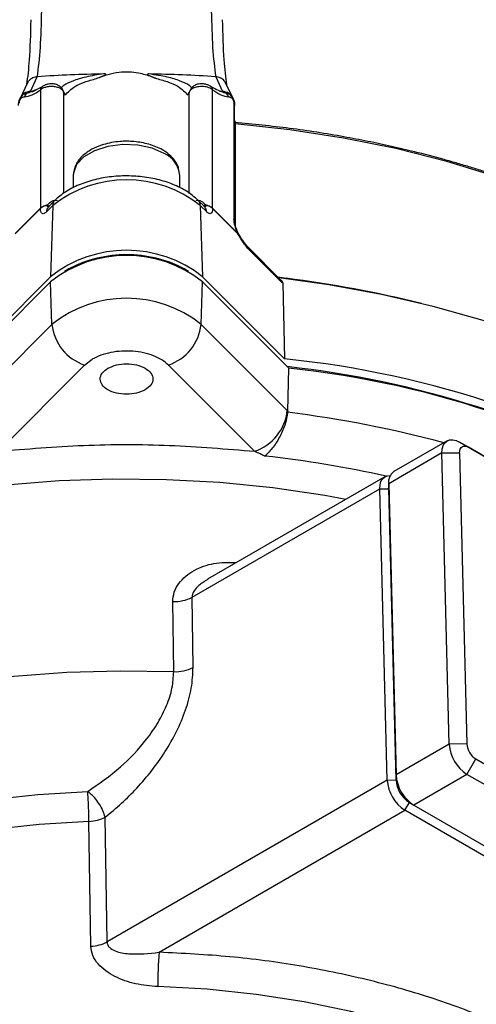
# Model space of a CAD drawing. Header units: millimetres. Extents: x 30 to 405, y 11 to 273.
# Tile 14 of 25: x 355 to 373, y 45 to 85. Entities that reach past the tile are written whole.
import ezdxf

# ---------------------------------------------------------------- set-up
doc = ezdxf.new("R2010")
doc.units = ezdxf.units.MM

msp = doc.modelspace()

# ---------------------------------------------------------------- linework, layer by layer
at = {"color": 7, "linetype": 'Continuous', "lineweight": 25}
for p, q in [((354.918861, 82.018057), (354.63639, 81.419447)), ((355.0507, 81.703809), (355.326523, 82.287561)), ((355.326522, 82.287561), (355.327695, 82.287639)), ((362.438322, 82.287639), (362.439494, 82.287561)), ((362.439494, 82.287561), (362.715317, 81.703809)), ((363.129627, 81.419447), (362.847156, 82.018057)), ((355.290935, 81.772775), (355.015477, 81.665138)), ((355.015477, 81.665138), (355.0507, 81.703809)), ((355.512903, 81.890303), (355.102226, 81.672858)), ((355.449996, 81.765215), (355.450012, 77.046836)), ((356.383008, 81.648321), (356.355658, 81.725708)), ((356.383008, 77.63856), (356.383008, 81.648321)), ((361.383008, 77.638596), (361.383008, 81.648321)), ((362.474697, 81.772926), (362.253114, 81.890303)), ((362.316005, 77.046836), (362.316021, 81.765215)), ((362.75054, 81.665138), (362.423079, 81.793096)), ((362.715317, 81.703809), (362.75054, 81.665138)), ((363.15698, 81.236515), (363.15698, 76.611194)), ((363.190473, 76.539034), (363.190473, 81.164354)), ((363.210181, 80.51233), (363.190473, 80.516217)), ((356.758008, 78.358669), (356.758008, 77.856918)), ((361.008008, 77.871767), (361.008008, 78.358669)), ((356.021549, 77.353673), (355.766706, 77.098858)), ((361.99931, 77.098858), (361.744468, 77.353673)), ((355.449925, 77.04082), (354.443885, 76.034889)), ((354.454882, 76.051814), (355.450012, 77.046836)), ((355.450012, 77.046836), (355.449925, 77.04082)), ((355.942261, 77.156471), (355.687419, 76.901655)), ((355.942261, 77.156471), (355.85192, 74.316577)), ((361.823755, 77.156471), (361.914097, 74.316577)), ((362.078598, 76.901655), (361.823755, 77.156471)), ((362.316092, 77.04082), (362.316005, 77.046836)), ((362.316005, 77.046836), (363.311135, 76.051814)), ((363.322132, 76.034889), (362.316092, 77.04082)), ((363.311135, 76.051814), (363.322132, 76.034889)), ((363.329652, 76.067858), (363.320864, 76.086037)), ((365.053888, 74.175416), (363.734813, 75.494349)), ((365.093532, 74.076815), (363.774457, 75.395747)), ((356.584538, 74.632771), (356.412829, 74.533613)), ((361.353188, 74.533613), (361.181479, 74.632771)), ((352.582097, 71.047108), (355.85192, 74.316577)), ((361.914097, 74.316577), (365.18392, 71.047108)), ((365.090716, 74.290283), (365.244928, 74.259196)), ((355.85816, 74.116245), (352.417912, 70.67637)), ((355.910895, 72.423368), (355.85816, 74.116245)), ((361.855122, 72.423368), (361.907857, 74.116245)), ((365.348105, 70.67637), (361.907857, 74.116245)), ((365.112172, 74.058614), (365.093532, 74.076815)), ((365.112172, 74.058614), (365.18392, 71.047108)), ((352.475955, 68.9888), (355.910895, 72.423368)), ((361.855122, 72.423368), (365.290061, 68.9888)), ((357.209361, 70.802117), (357.516481, 71.033174)), ((357.209361, 70.802117), (353.774422, 67.367549)), ((363.991595, 67.367549), (360.556655, 70.802117)), ((365.308787, 68.969937), (365.348105, 70.67637)), ((365.290061, 68.9888), (365.308787, 68.969937)), ((365.308787, 68.969937), (365.306129, 68.921196)), ((371.662599, 67.780024), (369.541279, 66.555412)), ((372.516112, 67.526348), (372.162558, 67.730516)), ((372.162558, 67.730516), (379.658915, 63.402961)), ((379.658833, 63.402942), (372.516112, 67.526348)), ((371.455763, 67.297776), (369.334442, 66.073164)), ((371.455763, 67.297776), (372.162714, 67.309978)), ((371.749573, 55.69659), (371.455763, 67.297776)), ((372.162714, 67.309978), (372.456524, 55.708791)), ((369.187725, 66.35131), (362.11009, 62.265478)), ((369.334131, 66.097567), (369.334131, 65.893465)), ((369.334365, 65.875162), (369.334442, 66.073164)), ((369.334442, 66.073164), (369.628253, 54.471977)), ((361.498602, 61.549629), (368.980889, 65.869062)), ((368.980889, 65.869062), (369.334365, 65.875162)), ((369.274699, 54.267877), (368.980889, 65.869062)), ((369.334365, 65.875162), (369.334131, 65.893465)), ((369.628175, 54.273976), (369.334365, 65.875162)), ((360.762369, 58.587371), (360.725554, 61.381889)), ((361.536984, 58.755051), (361.498602, 61.549629)), ((372.456524, 55.708791), (371.749573, 55.69659)), ((371.749573, 55.69659), (369.628253, 54.471977)), ((372.456368, 54.496248), (372.809922, 55.10862)), ((372.809922, 55.10862), (387.736055, 46.491947)), ((369.274699, 54.267877), (358.105064, 47.819784)), ((369.274699, 54.267877), (369.628175, 54.273978)), ((369.628175, 54.273976), (369.628253, 54.471977)), ((372.456368, 54.496248), (370.335048, 53.271636)), ((387.382502, 45.879575), (372.456368, 54.496248)), ((369.981495, 53.067536), (370.158271, 53.373722)), ((370.158271, 53.37372), (370.335048, 53.271636)), ((360.178404, 47.408332), (369.981495, 53.067536)), ((384.907628, 44.450862), (369.981495, 53.067536)), ((370.335048, 53.271636), (385.261181, 44.654962)), ((357.458114, 47.65181), (357.383056, 52.620743)), ((358.105064, 47.819784), (358.027318, 52.788621))]:
    msp.add_line(p, q, dxfattribs=at)
at = {"color": 8, "linetype": 'Continuous', "lineweight": 25}
for p, q in [((355.0507, 81.703809), (355.173777, 81.71193)), ((362.592068, 81.711941), (362.715317, 81.703809)), ((363.220457, 80.40644), (363.190473, 80.409555)), ((363.220457, 80.40644), (363.220457, 76.354295)), ((364.917836, 74.311453), (365.090716, 74.290283)), ((365.090716, 74.290283), (365.091146, 74.254559)), ((363.233276, 62.913879), (363.233345, 62.936704))]:
    msp.add_line(p, q, dxfattribs=at)
at = {"color": 7, "linetype": 'Continuous', "lineweight": 25, "flags": 128}
for points in [[(362.252893, 81.890475), (362.248407, 81.893826), (362.246194, 81.895387)], [(382.004174, 68.387196), (381.696329, 68.596485), (380.189043, 69.53306), (378.566672, 70.403198), (376.837979, 71.202199), (375.012302, 71.925747), (373.099503, 72.569933), (371.109913, 73.131279), (369.054279, 73.606753), (366.943705, 73.993785), (364.958831, 74.270463)], [(371.455763, 67.297776), (371.465691, 67.454724), (371.503417, 67.590102), (371.567437, 67.69851), (371.655196, 67.775622), (371.763193, 67.818363), (371.887122, 67.825028), (372.022037, 67.795351), (372.162558, 67.730516)], [(372.162714, 67.309978), (372.167678, 67.388452), (372.186541, 67.456141), (372.218551, 67.510345), (372.26243, 67.548901), (372.316429, 67.570271), (372.378393, 67.573604), (372.445851, 67.558765), (372.516112, 67.526348)], [(368.980889, 65.869062), (368.990817, 66.02601), (369.028544, 66.161388), (369.092563, 66.269796), (369.180322, 66.346908), (369.28832, 66.389649), (369.396787, 66.397436)], [(378.473989, 40.094706), (377.287739, 41.010657), (375.973337, 41.866326), (374.539937, 42.655755), (372.997517, 43.373446), (371.356818, 44.014403), (369.629265, 44.574162), (367.826886, 45.048827), (365.962231, 45.435091), (364.048283, 45.730265), (362.09837, 45.932295), (360.126068, 46.039773)]]:
    msp.add_lwpolyline(points, dxfattribs=at)
at = {"color": 8, "linetype": 'Continuous', "lineweight": 25, "flags": 128}
for points in [[(381.998671, 74.142077), (381.953633, 74.174786), (380.510437, 75.14338), (378.945519, 76.046788), (377.267684, 76.879927), (375.486376, 77.638108), (373.611622, 78.317062), (371.653972, 78.91297), (369.624444, 79.422476), (367.534461, 79.842714), (365.395787, 80.171319), (363.220457, 80.40644)], [(360.38561, 79.226103), (359.901413, 79.43535), (359.33471, 79.557371), (358.731413, 79.58228), (358.140397, 79.50806), (357.609543, 79.340722), (357.181858, 79.093825), (356.89199, 78.78737), (356.763423, 78.446184), (356.758008, 78.358669)], [(367.627887, 65.450834), (366.789988, 65.601672), (364.714411, 65.905461), (362.604661, 66.116702), (360.473102, 66.234158), (358.332224, 66.257139), (356.194574, 66.185512), (354.072679, 66.019697)], [(331.189754, 42.298194), (331.191083, 43.004017), (331.322285, 44.231534), (331.616518, 45.4496), (332.072042, 46.651008), (332.686163, 47.828653), (333.455247, 48.975568), (334.374747, 50.084968), (335.439221, 51.150292), (336.642374, 52.165237), (337.977089, 53.1238), (339.435469, 54.02031), (341.008889, 54.849464), (342.688041, 55.606358), (344.462992, 56.286514), (346.323242, 56.885908), (348.257789, 57.400996), (350.255187, 57.82873), (352.303622, 58.16658), (354.390976, 58.412548), (356.504902, 58.565178), (358.632896, 58.623567), (360.762369, 58.587371)], [(335.008719, 35.870413), (334.641387, 36.776993), (334.328493, 37.921397), (334.177435, 39.076681), (334.18921, 40.235233), (334.36374, 41.389414), (334.699875, 42.53162), (335.1954, 43.65432), (335.847048, 44.750117), (336.650524, 45.811786), (337.600533, 46.832332), (338.690814, 47.805027), (339.914179, 48.723461), (341.262567, 49.58158), (342.727091, 50.373728), (344.298096, 51.094685), (345.96523, 51.739699), (347.717504, 52.304519), (349.543369, 52.785421), (351.430792, 53.179236), (353.367331, 53.483369), (355.340223, 53.695815), (357.336466, 53.815173)], [(357.383056, 52.620743), (355.397551, 52.50082), (353.436211, 52.285956), (351.512634, 51.977642), (349.640156, 51.578014), (347.831759, 51.089844), (346.099981, 50.516515), (344.456829, 49.862003), (342.913694, 49.130846), (341.481276, 48.328112), (340.169505, 47.459368), (338.987476, 46.530635), (337.943384, 45.548354), (337.044467, 44.519334), (336.296959, 43.45071), (335.706041, 42.34989), (335.275811, 41.224507), (335.00925, 40.082362), (334.908208, 38.931375), (334.912518, 38.516514)]]:
    msp.add_lwpolyline(points, dxfattribs=at)
at = {"color": 7, "linetype": 'Continuous', "lineweight": 25}
for centre, radius, start, end in [((358.875899, 28.840101), 53.565184, 90.9581123, 93.7981037), ((358.890102, 28.839559), 53.565726, 86.2019177, 89.0418803), ((355.041051, 81.435747), 0.230812, 96.3614066, 166.9281267), ((362.724966, 81.435747), 0.230812, 13.0718733, 83.6385934), ((359.961813, 78.265014), 1.050379, 5.1154798, 66.2046612), ((358.883008, 73.454427), 4.727909, 51.5378555, 128.4621445), ((358.883008, 70.500803), 4.873153, 51.5378555, 128.4621445), ((358.883008, 70.308328), 4.86312, 51.5378555, 128.4621445), ((358.883008, 70.247526), 4.951094, 62.339288, 117.660712), ((364.950877, 74.076649), 0.142654, 0.0668415, 44.7969351), ((358.883008, 68.681838), 4.778337, 51.5378555, 128.4621445), ((357.818444, 72.620532), 1.917711, 185.901146, 251.4816089), ((359.947573, 72.620532), 1.917711, 288.5183911, 354.098854), ((361.33148, 32.617635), 38.622088, 58.154057, 84.2753942), ((360.981667, 31.678868), 39.296589, 61.183509, 83.7124088), ((361.407532, 32.913644), 37.967772, 57.5663566, 84.0427076), ((363.382513, 69.185965), 1.917711, 288.5183911, 354.098854), ((369.835324, 66.143816), 0.50584, 125.5420992, 188.0289445), ((360.797428, 62.915854), 1.535648, 267.317361, 297.1677977), ((360.835633, 60.12197), 1.536346, 267.2667027, 297.1618453), ((373.226608, 55.758108), 0.771661, 183.6642513, 237.3173366), ((373.28974, 55.795223), 1.543322, 183.6642513, 237.3173365), ((370.814867, 54.366511), 1.543322, 183.6642531, 237.3173445), ((370.7833, 54.347951), 1.157492, 183.6642505, 237.3173366), ((371.16842, 54.570611), 1.543322, 183.6642513, 237.3173365), ((357.420947, 49.124804), 1.473463, 271.4454155, 297.6643955), ((378.587055, 46.019077), 18.460998, 175.6842122, 179.9357693)]:
    msp.add_arc(centre, radius, start, end, dxfattribs=at)
at = {"color": 8, "linetype": 'Continuous', "lineweight": 25}
for centre, radius, start, end in [((355.079238, 81.218227), 0.486419, 93.363497, 155.5918541), ((355.621405, 81.757376), 0.171589, 129.2311571, 177.3814667), ((356.190226, 81.513882), 0.253351, 9.0937582, 45.4848888), ((361.575489, 81.513986), 0.253036, 138.0011889, 170.9187785), ((362.144652, 81.757387), 0.171548, 2.6155899, 50.8784208), ((362.686777, 81.218222), 0.486424, 24.4484715, 86.6363393), ((363.086667, 81.160026), 0.103896, 2.387577, 47.4093459), ((356.223631, 77.15788), 0.281373, 135.8811849, 180.2869795), ((361.542392, 77.157881), 0.281367, 359.7127245, 44.1279917), ((355.96988, 76.902629), 0.282463, 135.9960537, 180.1974089), ((355.934521, 77.362395), 0.27226, 220.2568847, 239.3956156), ((361.831495, 77.362395), 0.27226, 300.6043844, 319.7431153), ((361.796137, 76.902629), 0.282463, 359.8025911, 44.0039463), ((363.086667, 76.534705), 0.103896, 2.387577, 47.4093459), ((363.287341, 76.076866), 0.03455, 313.5255044, 17.059957), ((363.297219, 76.057912), 0.033922, 317.2581986, 17.0601865), ((363.633831, 75.396466), 0.140627, 359.7070393, 44.3048212), ((359.479829, 28.558744), 46.06265, 75.9733804, 82.8101332), ((359.530188, 22.812479), 46.469078, 75.03181, 82.8598724), ((359.327309, 21.766641), 45.693069, 77.4796131, 83.616974)]:
    msp.add_arc(centre, radius, start, end, dxfattribs=at)
at = {"color": 7, "linetype": 'Continuous', "lineweight": 25}
for points, knots in [([(355.327695, 82.287638), (355.373365, 82.645183), (355.461472, 83.33496), (355.490576, 84.399063), (355.504594, 84.911589)], [0, 0, 0, 0, 0.518349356, 1, 1, 1, 1]), ([(362.261423, 84.911589), (362.275441, 84.399063), (362.304545, 83.33496), (362.392652, 82.645183), (362.438322, 82.287638)], [0, 0, 0, 0, 0.481650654, 1, 1, 1, 1]), ([(355.065543, 84.559436), (355.050525, 83.989711), (355.023071, 82.948204), (354.937653, 82.279015), (354.898961, 81.975885)], [0, 0, 0, 0, 0.547020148, 1, 1, 1, 1]), ([(362.700474, 84.559436), (362.715508, 83.990464), (362.743192, 82.942789), (362.829207, 82.269746), (362.868508, 81.962219)], [0, 0, 0, 0, 0.543081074, 1, 1, 1, 1]), ([(357.690048, 82.217053), (357.832723, 82.273567), (358.09467, 82.377325), (358.549624, 82.475819), (358.983928, 82.494312), (359.43694, 82.438236), (359.798492, 82.330189), (360.007232, 82.245079), (360.075969, 82.217053)], [0, 0, 0, 0, 0.21362111, 0.392201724, 0.535647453, 0.678985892, 0.89429195, 1, 1, 1, 1]), ([(357.690052, 82.217051), (357.76204, 82.247831), (357.878946, 82.297817), (358.017291, 82.34882), (358.049747, 82.378175), (358.051636, 82.383757), (358.050742, 82.387349), (358.047132, 82.390611), (358.040531, 82.393339), (358.031351, 82.395397), (358.01144, 82.397884), (357.993774, 82.397835), (357.980213, 82.397797)], [0, 0, 0, 0, 0.497574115, 0.808046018, 0.844615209, 0.859221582, 0.872137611, 0.885953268, 0.900416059, 0.916847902, 0.936170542, 1, 1, 1, 1]), ([(359.785804, 82.397796), (359.769871, 82.397882), (359.748456, 82.397998), (359.727455, 82.39356), (359.720962, 82.390465), (359.717964, 82.387842), (359.716659, 82.384854), (359.717153, 82.380133), (359.725743, 82.369161), (359.833974, 82.307829), (359.961736, 82.259902), (360.075967, 82.217052)], [0, 0, 0, 0, 0.074597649, 0.10026024, 0.111519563, 0.122538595, 0.134027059, 0.146615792, 0.176821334, 0.26400445, 1, 1, 1, 1]), ([(355.326523, 82.287561), (355.264126, 82.27707), (355.168026, 82.260913), (355.058376, 82.192292), (354.973027, 82.117856), (354.940338, 82.04633), (354.921573, 82.00527)], [0, 0, 0, 0, 0.35233683, 0.542654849, 0.737458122, 1, 1, 1, 1]), ([(356.357097, 81.72528), (356.344116, 81.754968), (356.319666, 81.810887), (356.243378, 81.894822), (356.125901, 81.969782), (355.957759, 82.007287), (355.788882, 82.001828), (355.625996, 81.961522), (355.552967, 81.915534), (355.512904, 81.890304)], [0, 0, 0, 0, 0.10458668, 0.196993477, 0.341740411, 0.50682708, 0.697321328, 0.83394934, 1, 1, 1, 1]), ([(356.440393, 81.553924), (356.545081, 81.672248), (356.702146, 81.849771), (357.17813, 82.076756), (357.520025, 82.170456), (357.690048, 82.217053)], [0, 0, 0, 0, 0.50119177, 0.751944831, 1, 1, 1, 1]), ([(360.075969, 82.217053), (360.245992, 82.170456), (360.587887, 82.076756), (361.063871, 81.849771), (361.220936, 81.672248), (361.325624, 81.553924)], [0, 0, 0, 0, 0.248055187, 0.498808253, 1, 1, 1, 1]), ([(362.253117, 81.890301), (362.212855, 81.915595), (362.139664, 81.961576), (361.976702, 82.001834), (361.807222, 82.007589), (361.641309, 81.968577), (361.536235, 81.908036), (361.499006, 81.864134), (361.492282, 81.856205)], [0, 0, 0, 0, 0.199511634, 0.362689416, 0.591040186, 0.788397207, 0.961785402, 1, 1, 1, 1]), ([(362.84444, 82.005268), (362.825681, 82.046322), (362.793, 82.117843), (362.70766, 82.192277), (362.598006, 82.260908), (362.501898, 82.277068), (362.439494, 82.287561)], [0, 0, 0, 0, 0.262494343, 0.457296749, 0.647623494, 1, 1, 1, 1]), ([(354.81622, 81.487951), (354.916129, 81.502577), (355.116391, 81.531896), (355.33863, 81.687327), (355.449996, 81.765215)], [0, 0, 0, 0, 0.498891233, 1, 1, 1, 1]), ([(361.411403, 81.725518), (361.40482, 81.716452), (361.386522, 81.691256), (361.38438, 81.665079), (361.383008, 81.648321)], [0, 0, 0, 0, 0.359798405, 1, 1, 1, 1]), ([(361.492282, 81.856205), (361.478369, 81.841822), (361.440416, 81.802586), (361.421024, 81.755127), (361.408741, 81.725066)], [0, 0, 0, 0, 0.366574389, 1, 1, 1, 1]), ([(362.316021, 81.765215), (362.295878, 81.780853), (362.254914, 81.812655), (362.168139, 81.851595), (362.064834, 81.881036), (361.948719, 81.897223), (361.828974, 81.898403), (361.715142, 81.884943), (361.612288, 81.859873), (361.556771, 81.834982), (361.529455, 81.822736)], [0, 0, 0, 0, 0.11906179, 0.242123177, 0.369217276, 0.500373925, 0.631132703, 0.757970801, 0.880916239, 1, 1, 1, 1]), ([(362.316021, 81.765215), (362.4269, 81.687628), (362.64914, 81.532118), (362.849433, 81.502694), (362.949797, 81.487951)], [0, 0, 0, 0, 0.498917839, 1, 1, 1, 1]), ([(354.577682, 81.145516), (354.578025, 81.182763), (354.578748, 81.261523), (354.612901, 81.383388), (354.663628, 81.478378), (354.705295, 81.518876), (354.719686, 81.532863)], [0, 0, 0, 0, 0.260707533, 0.551268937, 0.845017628, 1, 1, 1, 1]), ([(354.609037, 81.236515), (354.609835, 81.257051), (354.610978, 81.286476), (354.620994, 81.329177), (354.630873, 81.357933), (354.643424, 81.38456), (354.664493, 81.417779), (354.701834, 81.454777), (354.75607, 81.48247), (354.794604, 81.485981), (354.81622, 81.487951)], [0, 0, 0, 0, 0.135377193, 0.193975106, 0.250328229, 0.306144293, 0.364554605, 0.50106467, 0.720113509, 1, 1, 1, 1]), ([(362.949797, 81.487951), (362.971223, 81.485989), (363.009518, 81.482483), (363.063437, 81.455247), (363.100768, 81.418709), (363.121989, 81.38558), (363.134732, 81.358957), (363.144822, 81.330075), (363.155027, 81.286984), (363.156176, 81.257279), (363.15698, 81.236515)], [0, 0, 0, 0, 0.277394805, 0.495777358, 0.632582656, 0.691359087, 0.747633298, 0.804226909, 0.863156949, 1, 1, 1, 1]), ([(363.046241, 81.532871), (363.060222, 81.519397), (363.101576, 81.479543), (363.152492, 81.385001), (363.187223, 81.262481), (363.187978, 81.183026), (363.188335, 81.145516)], [0, 0, 0, 0, 0.150152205, 0.444110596, 0.737569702, 1, 1, 1, 1]), ([(375.501828, 77.661153), (375.277761, 77.748986), (374.883725, 77.903446), (374.333714, 78.104587), (373.844239, 78.276596), (373.359977, 78.439457), (372.854459, 78.601855), (372.343481, 78.758431), (371.988093, 78.862157), (371.722899, 78.937568), (371.238924, 79.073414), (370.458734, 79.277602), (369.440557, 79.516615), (368.503715, 79.71547), (367.159146, 79.970309), (365.396841, 80.24886), (363.927707, 80.394319), (363.196064, 80.466759)], [0, 0, 0, 0, 0.06088293, 0.10706681, 0.146350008, 0.189700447, 0.233049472, 0.276397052, 0.319743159, 0.322567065, 0.342854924, 0.440723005, 0.515063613, 0.589910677, 0.665060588, 0.833197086, 1, 1, 1, 1]), ([(360.972713, 78.534803), (360.964013, 78.596063), (360.939742, 78.766952), (360.722348, 79.087337), (360.306696, 79.413699), (359.721782, 79.629882), (359.12607, 79.724264), (358.49678, 79.714473), (357.943097, 79.598105), (357.474199, 79.396257), (357.11324, 79.142964), (356.821194, 78.789466), (356.779853, 78.507605), (356.758008, 78.358669)], [0, 0, 0, 0, 0.0416713, 0.116246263, 0.242300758, 0.345123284, 0.44163914, 0.533692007, 0.644404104, 0.716140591, 0.799237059, 0.893916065, 1, 1, 1, 1]), ([(361.744468, 77.353673), (361.669051, 77.423303), (361.458414, 77.617778), (361.025099, 77.882597), (360.43449, 78.121591), (359.775096, 78.278006), (359.078915, 78.347422), (358.374673, 78.327521), (357.690561, 78.218787), (357.052875, 78.023332), (356.501645, 77.750686), (356.179124, 77.50826), (356.037589, 77.369409), (356.021549, 77.353673)], [0, 0, 0, 0, 0.05720079, 0.15975929, 0.263628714, 0.367631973, 0.4712899, 0.57483235, 0.678632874, 0.78304433, 0.888532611, 0.987367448, 1, 1, 1, 1]), ([(355.726745, 77.186456), (355.783294, 77.240419), (355.869905, 77.323068), (356.016177, 77.374905), (356.089857, 77.362282), (356.12452, 77.356343)], [0, 0, 0, 0, 0.499039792, 0.76432278, 1, 1, 1, 1]), ([(361.641497, 77.356343), (361.676134, 77.362279), (361.749768, 77.374898), (361.896055, 77.323119), (361.982687, 77.240451), (362.039272, 77.186456)], [0, 0, 0, 0, 0.235514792, 0.500668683, 1, 1, 1, 1]), ([(355.805822, 77.130794), (355.79296, 77.120572), (355.774006, 77.105509), (355.752946, 77.106456), (355.740127, 77.113456), (355.729957, 77.125202), (355.720922, 77.13774), (355.706824, 77.148381), (355.652616, 77.152927), (355.548343, 77.116303), (355.485595, 77.068178), (355.449925, 77.04082)], [0, 0, 0, 0, 0.132312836, 0.19498412, 0.258846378, 0.314785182, 0.360073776, 0.399144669, 0.446368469, 0.685270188, 1, 1, 1, 1]), ([(355.687419, 76.901655), (355.655625, 76.875529), (355.592063, 76.823297), (355.513426, 76.830803), (355.459246, 76.90067), (355.453032, 76.994106), (355.449925, 77.04082)], [0, 0, 0, 0, 0.249970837, 0.499741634, 0.749888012, 1, 1, 1, 1]), ([(355.450012, 77.046836), (355.480037, 77.071863), (355.531808, 77.115014), (355.625625, 77.154505), (355.686077, 77.17322), (355.715337, 77.181619), (355.723259, 77.184525), (355.725743, 77.185648), (355.726463, 77.186229), (355.726745, 77.186456)], [0, 0, 0, 0, 0.426682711, 0.735703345, 0.926585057, 0.977749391, 0.992365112, 0.997008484, 1, 1, 1, 1]), ([(355.704584, 77.147265), (355.706761, 77.147253), (355.711698, 77.147226), (355.7201, 77.144717), (355.728263, 77.138238), (355.736767, 77.129609), (355.747415, 77.122479), (355.765877, 77.116621), (355.784052, 77.123213), (355.796661, 77.127786)], [0, 0, 0, 0, 0.046033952, 0.10437868, 0.207726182, 0.336807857, 0.489972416, 0.646193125, 1, 1, 1, 1]), ([(362.316092, 77.04082), (362.280401, 77.068943), (362.2266, 77.111336), (362.136379, 77.141929), (362.087153, 77.151056), (362.059171, 77.148319), (362.045078, 77.137737), (362.036046, 77.125178), (362.025873, 77.113443), (362.01305, 77.10645), (361.991993, 77.105519), (361.973048, 77.120577), (361.960195, 77.130794)], [0, 0, 0, 0, 0.313308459, 0.472275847, 0.554026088, 0.601209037, 0.64025251, 0.685521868, 0.741434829, 0.805255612, 0.867870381, 1, 1, 1, 1]), ([(362.039272, 77.186456), (362.039558, 77.186233), (362.041678, 77.184579), (362.050417, 77.18207), (362.079554, 77.172778), (362.140639, 77.154788), (362.234103, 77.114892), (362.285941, 77.071818), (362.316005, 77.046836)], [0, 0, 0, 0, 0.002991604, 0.022217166, 0.073383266, 0.264271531, 0.573302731, 1, 1, 1, 1]), ([(362.316092, 77.04082), (362.31289, 76.994047), (362.306499, 76.900695), (362.252388, 76.830663), (362.173824, 76.82318), (362.110347, 76.875491), (362.078598, 76.901655)], [0, 0, 0, 0, 0.25104548, 0.501047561, 0.750442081, 1, 1, 1, 1]), ([(363.15698, 76.611194), (363.158993, 76.572013), (363.163133, 76.491445), (363.195906, 76.35045), (363.244815, 76.200252), (363.288367, 76.102774), (363.311135, 76.051814)], [0, 0, 0, 0, 0.2243553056, 0.4613393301, 0.7184006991, 1, 1, 1, 1]), ([(363.320437, 76.086881), (363.300447, 76.13178), (363.262976, 76.215941), (363.221308, 76.343521), (363.194036, 76.459807), (363.190843, 76.522783), (363.189316, 76.552905)], [0, 0, 0, 0, 0.298346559, 0.559247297, 0.78918398, 1, 1, 1, 1]), ([(363.774457, 75.395747), (363.691038, 75.486065), (363.533175, 75.656985), (363.389762, 75.913787), (363.322132, 76.034889)], [0, 0, 0, 0, 0.528424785, 1, 1, 1, 1]), ([(363.735077, 75.494084), (363.660245, 75.575144), (363.519577, 75.727519), (363.390202, 75.959354), (363.329652, 76.067858)], [0, 0, 0, 0, 0.5319795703, 1, 1, 1, 1]), ([(365.052106, 74.177163), (365.067062, 74.160446), (365.097068, 74.126909), (365.110973, 74.083834), (365.112031, 74.061564), (365.112173, 74.05857)], [0, 0, 0, 0, 0.4624251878, 0.9277316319, 1, 1, 1, 1]), ([(365.306129, 68.921196), (365.281811, 68.767852), (365.233149, 68.461006), (365.017916, 67.966904), (364.735079, 67.518878), (364.516524, 67.290618), (364.407214, 67.176454)], [0, 0, 0, 0, 0.249654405, 0.499568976, 0.749710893, 1, 1, 1, 1]), ([(353.774422, 67.367549), (354.904023, 67.460715), (357.164138, 67.647122), (360.60172, 67.647164), (362.861914, 67.460731), (363.991595, 67.367549)], [0, 0, 0, 0, 0.333235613, 0.66674062, 1, 1, 1, 1]), ([(363.991595, 67.367549), (364.061052, 67.338056), (364.138114, 67.305334), (364.229117, 67.263226), (364.298342, 67.230785), (364.359795, 67.200118), (364.407214, 67.176454)], [0, 0, 0, 0, 0.500246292, 0.555020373, 0.656637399, 1, 1, 1, 1]), ([(360.725554, 61.381889), (360.737081, 61.50909), (360.760121, 61.763359), (360.95381, 62.107508), (361.229463, 62.397629), (361.681967, 62.700156), (362.355796, 62.946157), (362.941334, 62.93985), (363.233345, 62.936704)], [0, 0, 0, 0, 0.127563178, 0.254992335, 0.381544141, 0.506611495, 0.753945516, 1, 1, 1, 1]), ([(357.336466, 53.815173), (357.778997, 54.121146), (358.613597, 54.698203), (359.553881, 55.685688), (360.146701, 56.544599), (360.495653, 57.23611), (360.726829, 57.935646), (360.750634, 58.372162), (360.762369, 58.587371)], [0, 0, 0, 0, 0.2743230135, 0.5173653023, 0.6439065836, 0.7626459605, 0.8829812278, 1, 1, 1, 1]), ([(358.027318, 52.788621), (358.247996, 52.969788), (358.678966, 53.323597), (359.305998, 53.9477), (359.891227, 54.628153), (360.429336, 55.386277), (360.893279, 56.199728), (361.256829, 57.063163), (361.499184, 57.9426), (361.524401, 58.484605), (361.536984, 58.755051)], [0, 0, 0, 0, 0.127859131, 0.249701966, 0.377833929, 0.49959316, 0.62441603, 0.749695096, 0.875104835, 1, 1, 1, 1]), ([(358.027318, 52.788621), (358.004368, 52.873933), (357.957095, 53.049652), (357.803272, 53.321541), (357.638652, 53.534816), (357.484717, 53.696116), (357.388427, 53.773444), (357.336466, 53.815173)], [0, 0, 0, 0, 0.242450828, 0.499380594, 0.702168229, 0.83927887, 1, 1, 1, 1]), ([(360.126068, 46.039773), (359.829006, 46.065799), (359.233789, 46.117946), (358.535451, 46.368086), (358.048149, 46.657226), (357.739701, 46.933226), (357.510039, 47.267809), (357.475444, 47.523653), (357.458114, 47.65181)], [0, 0, 0, 0, 0.2461143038, 0.4931330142, 0.618551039, 0.7448205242, 0.8721753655, 1, 1, 1, 1]), ([(358.105064, 47.819784), (358.110812, 47.778369), (358.122954, 47.690886), (358.232319, 47.558815), (358.50533, 47.41279), (359.160061, 47.297677), (359.771179, 47.364082), (360.178404, 47.408332)], [0, 0, 0, 0, 0.059755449, 0.126222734, 0.251119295, 0.500975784, 1, 1, 1, 1])]:
    msp.add_open_spline(points, degree=3, knots=knots, dxfattribs=at)
at = {"color": 8, "linetype": 'Continuous', "lineweight": 25}
for points, knots in [([(357.980213, 82.397796), (357.853882, 82.38084), (357.593366, 82.345874), (357.265929, 82.276465), (356.976163, 82.198721), (356.66009, 82.088824), (356.403642, 81.970285), (356.310523, 81.881435), (356.278395, 81.85078)], [0, 0, 0, 0, 0.138222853, 0.285041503, 0.423257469, 0.569047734, 0.851313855, 1, 1, 1, 1]), ([(361.490269, 81.848528), (361.457392, 81.879927), (361.363592, 81.969508), (361.106533, 82.089003), (360.788895, 82.198403), (360.412802, 82.30285), (360.037941, 82.359615), (359.785804, 82.397796)], [0, 0, 0, 0, 0.1519341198, 0.4334714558, 0.5788738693, 0.7167444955, 1, 1, 1, 1]), ([(354.719686, 81.532863), (354.728952, 81.54304), (354.777445, 81.596305), (354.880972, 81.646608), (354.972226, 81.65918), (355.015477, 81.665138)], [0, 0, 0, 0, 0.110522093, 0.57842614, 1, 1, 1, 1]), ([(356.355658, 81.725708), (356.355232, 81.726967), (356.346388, 81.753099), (356.282392, 81.800108), (356.168488, 81.857698), (356.013916, 81.893788), (355.843876, 81.901279), (355.680947, 81.878562), (355.54127, 81.832125), (355.480108, 81.787289), (355.449996, 81.765215)], [0, 0, 0, 0, 0.006926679, 0.14379671, 0.283360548, 0.429231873, 0.578436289, 0.723254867, 0.863752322, 1, 1, 1, 1]), ([(361.529455, 81.822736), (361.487653, 81.798192), (361.436578, 81.768203), (361.415272, 81.732077), (361.411403, 81.725518)], [0, 0, 0, 0, 0.8184280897, 1, 1, 1, 1]), ([(362.75054, 81.665138), (362.79348, 81.659258), (362.884091, 81.646849), (362.987541, 81.59684), (363.036426, 81.543567), (363.046241, 81.532871)], [0, 0, 0, 0, 0.418575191, 0.883270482, 1, 1, 1, 1]), ([(363.21054, 80.50874), (363.211483, 80.509296), (363.213818, 80.510673), (363.216487, 80.496111), (363.21963, 80.467584), (363.220129, 80.430699), (363.220457, 80.40644)], [0, 0, 0, 0, 0.1493951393, 0.3700430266, 0.5856694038, 1, 1, 1, 1]), ([(362.118547, 62.252411), (361.993031, 62.181262), (361.780718, 62.06091), (361.593002, 61.841475), (361.510743, 61.675988), (361.502549, 61.59071), (361.498602, 61.549629)], [0, 0, 0, 0, 0.418548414, 0.707988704, 0.859331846, 1, 1, 1, 1])]:
    msp.add_open_spline(points, degree=3, knots=knots, dxfattribs=at)
at = {"color": 7, "linetype": 'Continuous', "lineweight": 25}
for points in [[(360.556655, 70.802117), (360.474385, 70.873062), (360.309844, 71.014953), (359.965062, 71.179713), (359.569999, 71.297708), (359.13746, 71.360049), (358.69171, 71.364459), (358.257207, 71.309512), (357.850306, 71.201882), (357.627756, 71.08941), (357.516481, 71.033174)], [(359.625471, 69.815681), (359.517135, 69.766026), (359.300464, 69.666715), (358.881628, 69.623159), (358.471075, 69.669505), (358.121217, 69.804522), (357.887335, 70.006491), (357.807053, 70.243498), (357.882502, 70.485287), (358.054532, 70.610369), (358.140546, 70.672909)], [(358.140546, 70.672909), (358.248882, 70.722564), (358.465552, 70.821875), (358.884389, 70.865431), (359.294942, 70.819085), (359.6448, 70.684068), (359.878682, 70.482099), (359.958964, 70.245092), (359.883514, 70.003303), (359.711485, 69.878221), (359.625471, 69.815681)], [(357.383056, 52.620743), (357.382235, 52.715437), (357.380591, 52.904827), (357.370256, 53.230137), (357.355417, 53.55022), (357.342783, 53.726856), (357.336466, 53.815173)], [(357.383056, 52.620743), (357.503702, 52.632588), (357.744995, 52.656278), (357.93321, 52.744507), (358.027318, 52.788621)], [(379.298815, 41.212964), (378.738279, 41.65361), (377.617205, 42.534904), (375.61712, 43.70484), (373.416148, 44.743531), (371.018763, 45.627317), (368.463174, 46.348386), (365.780835, 46.891979), (363.00906, 47.268214), (361.121956, 47.361626), (360.178404, 47.408332)]]:
    msp.add_open_spline(points, degree=3, dxfattribs=at)

doc.saveas('drawing.dxf')
